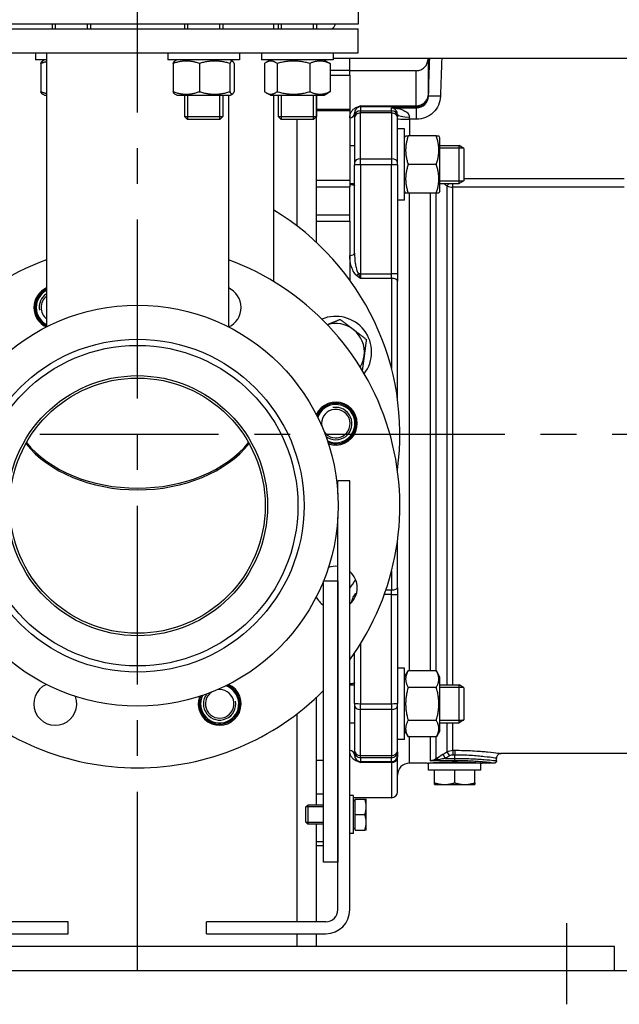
# Model space of a CAD drawing. Header units: millimetres. Extents: x 0 to 8400, y 0 to 5940.
# Tile 28 of 50: x 1441 to 1692, y 3466 to 3880. Entities that reach past the tile are written whole.
import ezdxf

# ---------------------------------------------------------------- set-up
doc = ezdxf.new("R2010")
doc.units = ezdxf.units.MM
doc.header["$LTSCALE"] = 20
doc.linetypes.add('MITTE', pattern=[2, 1.25, -0.25, 0.25, -0.25])
for name, color, linetype in [('02-LINIE-035', 2, 'CONTINUOUS'), ('03-LINIE-050', 3, 'CONTINUOUS'), ('05-ACHSE', 1, 'MITTE')]:
    doc.layers.add(name, color=color, linetype=linetype)

msp = doc.modelspace()

# ---------------------------------------------------------------- linework, layer by layer
at = {"layer": '02-LINIE-035'}
for p, q in [((1582.49, 3887.67), (1582.49, 3877.67)), ((1582.49, 3877.67), (1397.49, 3877.67)), ((1397.49, 3875.67), (1582.49, 3875.67)), ((1454.24, 3877.67), (1454.24, 3875.67)), ((1455.45, 3877.67), (1455.45, 3875.67)), ((1469.04, 3875.67), (1469.04, 3877.67)), ((1470.24, 3877.67), (1470.24, 3875.67)), ((1509.73, 3877.67), (1509.73, 3875.67)), ((1510.94, 3877.67), (1510.94, 3875.67)), ((1524.52, 3875.67), (1524.52, 3877.67)), ((1525.73, 3877.67), (1525.73, 3875.67)), ((1547.14, 3875.67), (1547.14, 3877.67)), ((1548.97, 3877.67), (1548.97, 3875.67)), ((1550.17, 3877.67), (1550.17, 3875.67)), ((1563.76, 3875.67), (1563.76, 3877.67)), ((1564.97, 3877.67), (1564.97, 3875.67)), ((1582.49, 3865.67), (1582.49, 3875.67)), ((1397.49, 3865.67), (1582.49, 3865.67)), ((1447.24, 3865.67), (1447.24, 3862.67)), ((1451.89, 3862.67), (1447.24, 3862.67)), ((1450.99, 3862.67), (1450.14, 3862.18)), ((1451.89, 3865.67), (1451.89, 3750.7)), ((1502.73, 3865.67), (1502.73, 3862.67)), ((1532.73, 3862.67), (1502.73, 3862.67)), ((1506.48, 3862.67), (1505.63, 3862.18)), ((1528.98, 3862.67), (1529.83, 3862.18)), ((1532.73, 3865.67), (1532.73, 3862.67)), ((1541.97, 3865.67), (1541.97, 3862.67)), ((1571.97, 3862.67), (1541.97, 3862.67)), ((1545.72, 3862.67), (1543.98, 3861.66)), ((1568.22, 3862.67), (1569.96, 3861.66)), ((1571.97, 3865.67), (1571.97, 3862.67)), ((1571.97, 3863.47), (1843.99, 3863.47)), ((1578.99, 3858.21), (1578.99, 3863.47)), ((1611.8, 3862.99), (1611.81, 3863.47)), ((1449.44, 3861.16), (1449.44, 3849.37)), ((1504.93, 3861.16), (1504.93, 3849.37)), ((1515.92, 3861.16), (1515.92, 3849.37)), ((1528.72, 3861.16), (1528.72, 3849.37)), ((1530.53, 3861.16), (1530.53, 3849.37)), ((1543.23, 3861.16), (1543.23, 3849.37)), ((1548.53, 3861.16), (1548.53, 3849.37)), ((1562.27, 3861.16), (1562.27, 3849.37)), ((1570.7, 3861.16), (1570.7, 3849.37)), ((1578.99, 3858.21), (1570.7, 3858.21)), ((1570.7, 3856.24), (1578.99, 3856.24)), ((1578.99, 3856.24), (1578.99, 3858.21)), ((1606.8, 3858.17), (1578.99, 3858.17)), ((1578.99, 3856.24), (1578.99, 3841.85)), ((1578.99, 3856.24), (1578.99, 3841.85)), ((1450.99, 3847.87), (1450.14, 3848.36)), ((1450.99, 3847.87), (1451.89, 3847.87)), ((1506.48, 3847.87), (1505.63, 3848.36)), ((1506.48, 3847.87), (1528.98, 3847.87)), ((1509.73, 3847.87), (1509.73, 3838.9)), ((1510.94, 3847.87), (1510.94, 3837.69)), ((1524.52, 3837.69), (1524.52, 3847.87)), ((1525.73, 3847.87), (1525.73, 3838.9)), ((1528.09, 3847.87), (1528.09, 3750.7)), ((1528.98, 3847.87), (1529.83, 3848.36)), ((1545.72, 3847.87), (1543.98, 3848.87)), ((1545.72, 3847.87), (1568.22, 3847.87)), ((1547.14, 3769.66), (1547.14, 3847.87)), ((1548.97, 3847.87), (1548.97, 3838.9)), ((1550.17, 3847.87), (1550.17, 3837.69)), ((1563.76, 3837.69), (1563.76, 3847.87)), ((1564.97, 3847.87), (1564.97, 3838.9)), ((1564.99, 3786.14), (1564.99, 3847.87)), ((1568.22, 3847.87), (1569.96, 3848.87)), ((1578.99, 3841.85), (1564.99, 3841.85)), ((1578.99, 3841.85), (1578.99, 3841.43)), ((1583.49, 3843.46), (1606.83, 3843.46)), ((1583.49, 3843.46), (1583.49, 3842.98)), ((1606.83, 3842.98), (1583.49, 3842.98)), ((1583.49, 3842.98), (1583.49, 3841.39)), ((1596.49, 3841.39), (1596.49, 3842.63)), ((1596.49, 3842.63), (1607.01, 3842.63)), ((1606.83, 3842.98), (1606.83, 3843.46)), ((1607.01, 3837.81), (1607.01, 3842.63)), ((1509.73, 3838.9), (1525.73, 3838.9)), ((1510.96, 3837.67), (1509.73, 3838.9)), ((1524.5, 3837.67), (1510.96, 3837.67)), ((1524.5, 3837.67), (1525.73, 3838.9)), ((1548.97, 3838.9), (1564.97, 3838.9)), ((1550.19, 3837.67), (1548.97, 3838.9)), ((1563.74, 3837.67), (1550.19, 3837.67)), ((1556.99, 3792.91), (1556.99, 3837.67)), ((1563.74, 3837.67), (1564.97, 3838.9)), ((1564.99, 3841.43), (1578.99, 3841.43)), ((1578.99, 3841.43), (1578.99, 3812.09)), ((1580.99, 3838.89), (1580.99, 3840.18)), ((1580.99, 3838.89), (1580.99, 3838.53)), ((1580.99, 3838.53), (1580.99, 3819.57)), ((1583.49, 3841.39), (1596.49, 3841.39)), ((1583.49, 3840.43), (1583.49, 3841.39)), ((1596.49, 3840.43), (1583.49, 3840.43)), ((1583.49, 3821.2), (1583.49, 3840.43)), ((1596.49, 3841.39), (1596.49, 3840.43)), ((1596.49, 3840.43), (1596.49, 3821.2)), ((1598.99, 3839.79), (1598.99, 3838.89)), ((1598.99, 3838.53), (1598.99, 3838.89)), ((1598.99, 3819.57), (1598.99, 3838.53)), ((1603.99, 3837.81), (1603.99, 3838.71)), ((1607.01, 3837.81), (1603.99, 3837.81)), ((1603.99, 3837.81), (1603.99, 3830.81)), ((1601.99, 3833.81), (1598.99, 3833.81)), ((1601.99, 3803.81), (1601.99, 3833.81)), ((1601.99, 3830.06), (1602.42, 3830.81)), ((1602.42, 3830.81), (1603.49, 3830.81)), ((1615.28, 3830.81), (1603.49, 3830.81)), ((1615.28, 3830.81), (1616.35, 3830.81)), ((1616.79, 3830.06), (1616.35, 3830.81)), ((1616.79, 3807.56), (1616.79, 3830.06)), ((1578.99, 3826.81), (1580.99, 3826.81)), ((1616.79, 3826.81), (1624.79, 3826.81)), ((1626.75, 3825.6), (1616.79, 3825.6)), ((1624.79, 3810.81), (1624.79, 3826.81)), ((1626.79, 3825.58), (1624.79, 3826.81)), ((1626.79, 3825.58), (1626.79, 3812.03)), ((1583.49, 3821.2), (1596.49, 3821.2)), ((1583.49, 3818.73), (1583.49, 3821.2)), ((1596.49, 3821.2), (1596.49, 3818.73)), ((1580.99, 3819.57), (1580.99, 3818.65)), ((1580.99, 3781.68), (1580.99, 3818.65)), ((1596.49, 3818.73), (1583.49, 3818.73)), ((1583.49, 3818.73), (1583.49, 3772.97)), ((1596.49, 3772.97), (1596.49, 3818.73)), ((1598.99, 3818.65), (1598.99, 3819.57)), ((1598.99, 3818.65), (1598.99, 3772.89)), ((1615.28, 3818.81), (1603.49, 3818.81)), ((1626.79, 3812.99), (1693.99, 3812.99)), ((1578.99, 3812.09), (1564.99, 3812.09)), ((1564.99, 3809.45), (1578.99, 3809.45)), ((1578.99, 3812.09), (1578.99, 3809.45)), ((1578.99, 3810.81), (1580.99, 3810.81)), ((1578.99, 3797.62), (1578.99, 3809.45)), ((1616.79, 3812.01), (1626.75, 3812.01)), ((1616.79, 3810.81), (1624.79, 3810.81)), ((1619.75, 3809.81), (1619.75, 3600.53)), ((1622.25, 3809.3), (1622.25, 3810.81)), ((1693.99, 3809.3), (1622.25, 3809.3)), ((1622.25, 3600.53), (1622.25, 3809.3)), ((1626.79, 3812.03), (1624.79, 3810.81)), ((1601.99, 3807.56), (1602.42, 3806.81)), ((1603.49, 3806.81), (1602.42, 3806.81)), ((1615.28, 3806.81), (1603.49, 3806.81)), ((1603.99, 3606.39), (1603.99, 3806.81)), ((1612.65, 3806.81), (1612.65, 3606.39)), ((1615.15, 3606.39), (1615.15, 3806.81)), ((1616.35, 3806.81), (1615.28, 3806.81)), ((1616.79, 3807.56), (1616.35, 3806.81)), ((1601.99, 3803.81), (1598.99, 3803.81)), ((1578.99, 3797.62), (1564.99, 3797.62)), ((1578.99, 3795.04), (1578.99, 3797.62)), ((1564.99, 3795.04), (1578.99, 3795.04)), ((1578.99, 3795.04), (1578.99, 3770.31)), ((1578.99, 3795.04), (1578.99, 3780.69)), ((1578.99, 3780.69), (1578.99, 3770.31)), ((1583.49, 3772.97), (1596.49, 3772.97)), ((1583.49, 3772.97), (1583.49, 3771)), ((1596.49, 3771), (1596.49, 3772.97)), ((1598.99, 3772.89), (1598.99, 3769.93)), ((1596.49, 3771), (1583.49, 3771)), ((1596.49, 3771), (1596.49, 3733.2)), ((1598.99, 3720.47), (1598.99, 3769.93)), ((1598.99, 3690.47), (1598.99, 3690.87)), ((1573.99, 3680.69), (1573.99, 3686.11)), ((1578.99, 3686.11), (1573.99, 3686.11)), ((1578.99, 3506.11), (1578.99, 3686.11)), ((1573.99, 3506.11), (1573.99, 3670.65)), ((1598.99, 3641.4), (1598.99, 3660.87)), ((1596.49, 3648.14), (1596.49, 3640.33)), ((1567.99, 3526.09), (1567.99, 3644.09)), ((1567.99, 3644.09), (1573.99, 3644.09)), ((1573.99, 3644.09), (1573.99, 3526.09)), ((1594.15, 3640.33), (1596.49, 3640.33)), ((1596.49, 3638.36), (1596.49, 3640.33)), ((1598.99, 3641.4), (1598.99, 3638.45)), ((1596.49, 3638.36), (1593.47, 3638.36)), ((1596.49, 3592.6), (1596.49, 3638.36)), ((1598.99, 3638.45), (1598.99, 3592.69)), ((1583.49, 3617.72), (1583.49, 3592.6)), ((1580.99, 3592.69), (1580.99, 3613.87)), ((1601.99, 3607.53), (1598.99, 3607.53)), ((1601.99, 3577.53), (1601.99, 3607.53)), ((1601.99, 3603.78), (1603.49, 3606.39)), ((1615.28, 3606.39), (1603.49, 3606.39)), ((1616.79, 3603.78), (1615.28, 3606.39)), ((1616.79, 3581.28), (1616.79, 3603.78)), ((1578.99, 3600.53), (1580.99, 3600.53)), ((1615.28, 3599.46), (1603.49, 3599.46)), ((1616.79, 3600.53), (1624.79, 3600.53)), ((1626.75, 3599.33), (1616.79, 3599.33)), ((1624.79, 3584.53), (1624.79, 3600.53)), ((1626.79, 3599.3), (1624.79, 3600.53)), ((1626.79, 3599.3), (1626.79, 3585.76)), ((1564.99, 3550.09), (1564.99, 3595.2)), ((1580.99, 3592.69), (1580.99, 3591.77)), ((1580.99, 3591.77), (1580.99, 3572.81)), ((1583.49, 3592.6), (1596.49, 3592.6)), ((1583.49, 3590.14), (1583.49, 3592.6)), ((1596.49, 3590.14), (1583.49, 3590.14)), ((1583.49, 3570.91), (1583.49, 3590.14)), ((1596.49, 3592.6), (1596.49, 3590.14)), ((1596.49, 3590.14), (1596.49, 3570.91)), ((1598.99, 3591.77), (1598.99, 3592.69)), ((1598.99, 3572.81), (1598.99, 3591.77)), ((1556.99, 3501.11), (1556.99, 3588.43)), ((1616.79, 3585.74), (1626.75, 3585.74)), ((1626.79, 3585.76), (1624.79, 3584.53)), ((1578.99, 3584.53), (1580.99, 3584.53)), ((1615.28, 3585.6), (1603.49, 3585.6)), ((1616.79, 3584.53), (1624.79, 3584.53)), ((1619.75, 3584.53), (1619.75, 3572.38)), ((1622.25, 3573.05), (1622.25, 3584.53)), ((1601.99, 3577.53), (1598.99, 3577.53)), ((1601.99, 3581.28), (1603.49, 3578.67)), ((1615.28, 3578.67), (1603.49, 3578.67)), ((1603.99, 3567.67), (1603.99, 3578.67)), ((1612.65, 3578.67), (1612.65, 3568.67)), ((1615.15, 3569.62), (1615.15, 3578.67)), ((1616.79, 3581.28), (1615.28, 3578.67)), ((1580.99, 3572.81), (1580.99, 3572.45)), ((1580.99, 3571.16), (1580.99, 3572.45)), ((1583.49, 3570.91), (1596.49, 3570.91)), ((1583.49, 3569.95), (1583.49, 3570.91)), ((1596.49, 3569.95), (1583.49, 3569.95)), ((1583.49, 3569.95), (1583.49, 3568.35)), ((1596.49, 3570.91), (1596.49, 3569.95)), ((1596.49, 3568.35), (1596.49, 3569.95)), ((1598.99, 3572.45), (1598.99, 3572.81)), ((1598.99, 3572.45), (1598.99, 3570.85)), ((1598.99, 3570.85), (1598.99, 3570.13)), ((1598.99, 3555.67), (1598.99, 3570.13)), ((1616.83, 3570.67), (1616.83, 3570.67)), ((1618.04, 3571.38), (1619.04, 3569.67)), ((1619.04, 3569.67), (1622.99, 3569.67)), ((1619.75, 3572.38), (1620.75, 3570.67)), ((1622.25, 3573.05), (1622.99, 3573.05)), ((1622.25, 3573.05), (1622.25, 3571.07)), ((1622.99, 3571.07), (1622.25, 3571.07)), ((1622.99, 3573.05), (1622.99, 3571.07)), ((1622.99, 3569.67), (1622.99, 3571.07)), ((1622.99, 3568.67), (1622.99, 3569.67)), ((1631.32, 3570.75), (1631.32, 3570.75)), ((1640.49, 3568.67), (1640.49, 3569.67)), ((1695.5, 3571.67), (1642.49, 3571.67)), ((1567.99, 3568.82), (1564.99, 3568.82)), ((1583.49, 3568.35), (1596.49, 3568.35)), ((1583.49, 3568.35), (1583.49, 3567.87)), ((1596.49, 3567.87), (1583.49, 3567.87)), ((1596.49, 3567.87), (1596.49, 3568.35)), ((1596.49, 3567.87), (1596.49, 3553.17)), ((1611.49, 3567.67), (1603.99, 3567.67)), ((1633.99, 3567.67), (1611.99, 3567.67)), ((1611.99, 3564.67), (1611.99, 3567.67)), ((1622.99, 3568.67), (1612.65, 3568.67)), ((1614.79, 3567.9), (1614.65, 3567.67)), ((1630.88, 3568.44), (1630.88, 3568.44)), ((1631.18, 3567.9), (1631.32, 3567.67)), ((1633.99, 3564.67), (1633.99, 3567.67)), ((1639.49, 3567.67), (1634.49, 3567.67)), ((1633.99, 3564.67), (1611.99, 3564.67)), ((1614.49, 3559.43), (1614.49, 3564.67)), ((1622.99, 3559.43), (1622.99, 3564.67)), ((1631.49, 3559.43), (1631.49, 3564.67)), ((1614.49, 3558.67), (1614.49, 3559.43)), ((1614.49, 3558.67), (1618.74, 3558.67)), ((1618.74, 3558.67), (1627.24, 3558.67)), ((1627.24, 3558.67), (1631.49, 3558.67)), ((1631.49, 3559.43), (1631.49, 3558.67)), ((1564.99, 3554.84), (1567.99, 3554.84)), ((1580.59, 3554.09), (1578.99, 3554.09)), ((1580.59, 3538.09), (1580.59, 3554.09)), ((1596.49, 3553.17), (1580.59, 3553.17)), ((1560.59, 3549.32), (1561.35, 3550.09)), ((1560.59, 3542.86), (1560.59, 3549.32)), ((1567.99, 3549.35), (1560.61, 3549.35)), ((1561.35, 3550.09), (1561.35, 3542.09)), ((1567.99, 3550.09), (1561.35, 3550.09)), ((1581.19, 3551.9), (1580.59, 3551.9)), ((1581.19, 3552.59), (1585.3, 3552.59)), ((1581.19, 3546.09), (1581.19, 3552.59)), ((1585.89, 3549.34), (1585.89, 3552.59)), ((1585.89, 3542.84), (1585.89, 3549.34)), ((1581.19, 3546.09), (1585.3, 3546.09)), ((1581.19, 3539.59), (1581.19, 3546.09)), ((1560.59, 3542.86), (1561.35, 3542.09)), ((1560.61, 3542.83), (1567.99, 3542.83)), ((1567.99, 3542.09), (1561.35, 3542.09)), ((1564.99, 3501.11), (1564.99, 3542.09)), ((1581.19, 3540.27), (1580.59, 3540.27)), ((1585.89, 3539.59), (1585.89, 3542.84)), ((1580.59, 3538.09), (1578.99, 3538.09)), ((1581.19, 3539.59), (1585.3, 3539.59)), ((1567.99, 3534.64), (1564.99, 3534.64)), ((1564.99, 3533.17), (1567.99, 3533.17)), ((1573.99, 3526.09), (1567.99, 3526.09)), ((1460.99, 3501.11), (1410.99, 3501.11)), ((1460.99, 3496.11), (1460.99, 3501.11)), ((1568.99, 3501.11), (1518.99, 3501.11)), ((1518.99, 3496.11), (1518.99, 3501.11)), ((1410.99, 3496.11), (1460.99, 3496.11)), ((1518.99, 3496.11), (1568.99, 3496.11)), ((1556.99, 3490.67), (1556.99, 3496.11)), ((1564.99, 3490.67), (1564.99, 3496.11)), ((1689.99, 3490.67), (1289.99, 3490.67)), ((1689.99, 3480.67), (1689.99, 3490.67)), ((1289.99, 3480.67), (1689.99, 3480.67))]:
    msp.add_line(p, q, dxfattribs=at)
for radius in [84.15, 69.85, 67.25, 54.55, 53.55]:
    msp.add_circle((1489.99, 3675.67), radius, dxfattribs=at)
for centre, radius, start, end in [((1568.49, 3879.67), 5, 306.8699, 336.4218), ((1489.99, 3705.67), 110, 352.1625, 58.6982), ((1489.99, 3675.67), 110, 110.2651, 215.9928), ((1489.99, 3675.67), 110, 324.0072, 69.7349), ((1455.54, 3758.82), 9, 113.9851, 245.2558), ((1455.54, 3758.82), 8.5, 115.4936, 244.5064), ((1455.54, 3758.82), 8, 117.2138, 242.7862), ((1455.54, 3758.82), 8, 117.2136, 242.7864), ((1455.54, 3758.82), 6.79, 122.5781, 190), ((1455.54, 3758.82), 6, 127.5713, 232.4287), ((1524.43, 3758.82), 9, 294.7442, 66.0149), ((1573.13, 3740.11), 15, 322.6201, 112.9321), ((1573.13, 3740.11), 12, 52.5, 107.1469), ((1573.13, 3740.11), 12, 352.5, 52.5), ((1573.13, 3740.11), 12, 328.4052, 352.5), ((1573.13, 3710.11), 9, 249.7442, 155.2558), ((1573.13, 3710.11), 8.5, 247.0131, 157.9869), ((1573.13, 3710.11), 8, 243.7423, 161.2577), ((1573.13, 3710.11), 8, 243.7425, 161.2575), ((1573.13, 3710.11), 6, 214.9071, 190.0929), ((1573.13, 3710.11), 6.79, 231.9534, 100), ((1573.13, 3641.23), 9, 84.5753, 110.2558), ((1573.13, 3641.23), 9, 310.5487, 49.4513), ((1489.99, 3705.67), 110, 324.0072, 326.2789), ((1573.13, 3641.23), 9, 204.7442, 235.1012), ((1489.99, 3675.67), 110, 224.839, 315.161), ((1455.54, 3592.52), 9, 114.7442, 20.2558), ((1524.43, 3592.52), 9, 159.7442, 65.2558), ((1524.43, 3592.52), 8.5, 157.0131, 67.9869), ((1524.43, 3592.52), 8, 153.7425, 71.2575), ((1524.43, 3592.52), 8, 153.7423, 71.2577), ((1524.43, 3592.52), 6, 124.9071, 100.0929), ((1524.43, 3592.52), 6.79, 141.9534, 10), ((1603.99, 3562.67), 5, 90, 180), ((1596.49, 3555.67), 2.5, 270, 0), ((1568.99, 3506.11), 10, 270, 0), ((1568.99, 3506.11), 5, 270, 0)]:
    msp.add_arc(centre, radius, start, end, dxfattribs=at)
for centre, major_axis, ratio, start_param, end_param in [((1606.83, 3847.98), (5, 0.01), 0.903572, 4.710499, 6.242237), ((1606.83, 3847.98), (-4.53, -2.12), 0.999258, 1.133603, 2.668901), ((1616.99, 3847.29), (-5, 0.17), 0.034879, 4.713582, 6.262301), ((1581.94, 3844.71), (0.73, -1.86), 0.603842, 5.704409, 6.242057), ((1583.49, 3840.49), (2.5, 0), 0.999391, 1.570796, 1.921566), ((1608.97, 3843.93), (-1.51, 3.08), 0.682096, 1.543905, 1.660051), ((1578.99, 3840.18), (2, 0), 0.870616, 4.712389, 6.283185), ((1583.49, 3838.89), (-2.5, 0), 0.999391, 4.712389, 6.283185), ((1583.49, 3838.53), (-2.5, 0), 0.759194, 4.712389, 6.283185), ((1596.49, 3838.89), (2.5, 0), 0.999391, 0, 1.570796), ((1596.49, 3838.53), (2.5, 0), 0.759194, 0, 1.570796), ((1603.99, 3839.79), (-5, 0), 0.216056, 0, 1.570796), ((1603.99, 3837.98), (-5, 0), 0.034899, 0, 1.570796), ((1583.49, 3819.57), (-2.5, 0), 0.650865, 4.712389, 6.283185), ((1596.49, 3819.57), (2.5, 0), 0.650865, 0, 1.570796), ((1583.49, 3818.65), (-2.5, 0), 0.034899, 4.712389, 6.283185), ((1596.49, 3818.65), (2.5, 0), 0.034899, 0, 1.570796), ((1622.25, 3813.16), (3.05, 3.96), 0.021275, 3.722971, 4.092045), ((1622.25, 3813.16), (-5, 0), 0.773341, 1.047198, 1.570796), ((1578.99, 3781.68), (2, 0), 0.491963, 4.712389, 6.283185), ((1581.94, 3773.03), (-1.26, -1.55), 0.292558, 1.225914, 1.763561), ((1583.49, 3772.89), (2.5, 0), 0.034899, 1.570796, 1.921566), ((1596.49, 3772.89), (2.5, 0), 0.034899, 0, 1.570796), ((1596.49, 3769.93), (2.5, 0), 0.428436, 0, 1.570796), ((1489.99, 3720.9), (57.15, 0), 0.707107, 0.832134, 0.841069), ((1489.99, 3720.9), (-57.15, 0), 0.707107, 3.973726, 3.982661), ((1489.99, 3720.19), (-53.55, 0), 0.707107, 0.508656, 2.632936), ((1489.99, 3720.19), (-53.55, 0), 0.707107, 0.508656, 2.632936), ((1489.99, 3720.9), (53.55, 0), 0.707107, 3.659127, 5.76565), ((1489.99, 3720.9), (53.55, 0), 0.707107, 3.659127, 5.76565), ((1596.49, 3641.4), (2.5, 0), 0.428436, 4.712389, 6.283185), ((1596.49, 3638.45), (2.5, 0), 0.034899, 4.712389, 6.283185), ((1583.49, 3592.69), (-2.5, 0), 0.034899, 0, 1.570796), ((1583.49, 3591.77), (-2.5, 0), 0.650865, 0, 1.570796), ((1596.49, 3592.69), (2.5, 0), 0.034899, 4.712389, 6.283185), ((1596.49, 3591.77), (2.5, 0), 0.650865, 4.712389, 6.283185), ((1578.99, 3571.16), (2, 0), 0.870616, 0, 1.570796), ((1583.49, 3572.81), (-2.5, 0), 0.759194, 0, 1.570796), ((1583.49, 3572.45), (-2.5, 0), 0.999391, 0, 1.570796), ((1596.49, 3572.81), (2.5, 0), 0.759194, 4.712389, 6.283185), ((1596.49, 3572.45), (2.5, 0), 0.999391, 4.712389, 6.283185), ((1596.49, 3570.85), (2.5, 0), 0.999391, 4.712389, 6.283185), ((1596.49, 3570.13), (2.5, 0), 0.903572, 4.712389, 6.283185), ((1616.15, 3567.9), (-1.09, 1.68), 0.36791, 5.229082, 6.156093), ((1622.26, 3568.02), (0.1, -3.05), 0.985517, 3.107784, 3.629173), ((1581.94, 3566.63), (0.73, 1.86), 0.603842, 0.041128, 0.578776), ((1583.49, 3570.85), (2.5, 0), 0.999391, 4.361619, 4.712389)]:
    msp.add_ellipse(centre, major_axis=major_axis, ratio=ratio, start_param=start_param, end_param=end_param, dxfattribs=at)
for points, knots in [([(1606.8, 3858.17), (1607.34, 3858.17), (1607.89, 3858.26), (1608.91, 3858.6), (1609.4, 3858.87), (1610.26, 3859.52), (1610.65, 3859.93), (1611.25, 3860.83), (1611.48, 3861.33), (1611.72, 3862.23), (1611.78, 3862.61), (1611.8, 3862.99)], [0, 0, 0, 0, 0.1619919, 0.1619919, 0.3245381, 0.3245381, 0.4870642, 0.4870642, 0.6495911, 0.6495911, 0.7647988, 0.7647988, 0.7647988, 0.7647988]), ([(1611.8, 3862.99), (1611.8, 3862.99), (1611.8, 3862.99), (1611.8, 3862.99), (1611.8, 3862.99), (1611.8, 3862.67), (1611.8, 3862.02), (1611.8, 3861.37), (1611.8, 3860.4), (1611.8, 3859.13), (1611.81, 3856.59), (1611.81, 3852.83), (1611.82, 3847.81)], [0.4995978, 0.4995978, 0.4995978, 0.4995978, 0.4999988, 0.4999988, 0.4999988, 0.6250046, 0.6250046, 0.6250046, 0.75, 0.75, 0.75, 1, 1, 1, 1]), ([(1606.83, 3843.46), (1606.82, 3848.32), (1606.81, 3851.96), (1606.81, 3854.43), (1606.8, 3855.66), (1606.8, 3856.6), (1606.8, 3857.23), (1606.8, 3857.86), (1606.8, 3858.17), (1606.8, 3858.17), (1606.8, 3858.17), (1606.8, 3858.17), (1606.8, 3858.17)], [0, 0, 0, 0, 0.25, 0.25, 0.25, 0.375, 0.375, 0.375, 0.5, 0.5, 0.5, 0.500401, 0.500401, 0.500401, 0.500401]), ([(1616.99, 3847.47), (1616.91, 3844.89), (1615.79, 3842.4), (1613.96, 3840.62), (1612.13, 3838.85), (1609.59, 3837.81), (1607.01, 3837.81)], [0, 0, 0, 0, 0.5, 0.5, 0.5, 1, 1, 1, 1]), ([(1607.01, 3842.63), (1608.31, 3842.63), (1609.57, 3843.15), (1611.41, 3844.94), (1611.96, 3846.18), (1612, 3847.47)], [0, 0, 0, 0, 0.5, 0.5, 1, 1, 1, 1]), ([(1578.99, 3838.44), (1578.99, 3839.29), (1579.19, 3840.09), (1579.61, 3840.86), (1579.83, 3841.24), (1580.1, 3841.62), (1580.47, 3841.97), (1580.84, 3842.32), (1581.29, 3842.66), (1581.94, 3842.91)], [0, 0, 0, 0, 0.5, 0.5, 0.5, 0.75, 0.75, 0.75, 1, 1, 1, 1]), ([(1582.63, 3842.83), (1582.22, 3842.66), (1582, 3842.47), (1581.81, 3842.27), (1581.8, 3842.26), (1581.78, 3842.24), (1581.77, 3842.23), (1581.58, 3842.03), (1581.44, 3841.82), (1581.33, 3841.61), (1581.33, 3841.6), (1581.32, 3841.59), (1581.32, 3841.58), (1581.09, 3841.13), (1580.99, 3840.66), (1580.99, 3840.18)], [0, 0, 0, 0, 0.234382, 0.234382, 0.234382, 0.25, 0.25, 0.25, 0.486601, 0.486601, 0.486601, 0.5, 0.5, 0.5, 1, 1, 1, 1]), ([(1581.94, 3842.91), (1582.43, 3843.1), (1582.95, 3843.28), (1583.47, 3843.46), (1583.48, 3843.46), (1583.48, 3843.46), (1583.49, 3843.46)], [0, 0, 0, 0, 0.99332, 0.99332, 0.99332, 1, 1, 1, 1]), ([(1583.49, 3843.46), (1583.48, 3843.46), (1583.48, 3843.46), (1583.48, 3843.46), (1583.2, 3843.17), (1582.91, 3842.96), (1582.63, 3842.83)], [0, 0, 0, 0, 0.00645, 0.00645, 0.00645, 1, 1, 1, 1]), ([(1596.49, 3842.63), (1597.33, 3842.61), (1598.17, 3842.53), (1598.99, 3842.36), (1599.62, 3842.24), (1600.26, 3842.07), (1600.87, 3841.83), (1601.02, 3841.78), (1601.17, 3841.72), (1601.32, 3841.65), (1601.85, 3841.41), (1602.38, 3841.12), (1602.85, 3840.73), (1602.96, 3840.64), (1603.07, 3840.54), (1603.18, 3840.43), (1603.62, 3839.98), (1603.99, 3839.4), (1603.99, 3838.71)], [0, 0, 0, 0, 0.282947, 0.282947, 0.282947, 0.5, 0.5, 0.5, 0.553468, 0.553468, 0.553468, 0.75, 0.75, 0.75, 0.797842, 0.797842, 0.797842, 1, 1, 1, 1]), ([(1598.99, 3839.79), (1598.99, 3840.23), (1598.89, 3840.54), (1598.79, 3840.79), (1598.78, 3840.83), (1598.76, 3840.87), (1598.75, 3840.91), (1598.74, 3840.93), (1598.73, 3840.95), (1598.72, 3840.98), (1598.67, 3841.07), (1598.63, 3841.16), (1598.58, 3841.24), (1598.43, 3841.49), (1598.26, 3841.68), (1598.1, 3841.85), (1598.04, 3841.9), (1597.98, 3841.95), (1597.92, 3842), (1597.73, 3842.16), (1597.52, 3842.29), (1597.32, 3842.39), (1597.04, 3842.52), (1596.76, 3842.6), (1596.49, 3842.63)], [0, 0, 0, 0, 0.151458, 0.151458, 0.151458, 0.174623, 0.174623, 0.174623, 0.189563, 0.189563, 0.189563, 0.25, 0.25, 0.25, 0.437254, 0.437254, 0.437254, 0.5, 0.5, 0.5, 0.712215, 0.712215, 0.712215, 1, 1, 1, 1]), ([(1580.99, 3810.09), (1580.99, 3810.06), (1580.94, 3810.05), (1580.73, 3810.07), (1580.51, 3810.12), (1580.08, 3810.22), (1579.88, 3810.26), (1579.52, 3810.31), (1579.36, 3810.33), (1579.12, 3810.34), (1579.05, 3810.35), (1578.99, 3810.35)], [0.3313934, 0.3313934, 0.3313934, 0.3313934, 0.4195606, 0.4195606, 0.5565138, 0.5565138, 0.649727, 0.649727, 0.7107946, 0.7107946, 0.7354672, 0.7354672, 0.7354672, 0.7354672]), ([(1581.94, 3772.16), (1581.29, 3772.69), (1580.85, 3773.36), (1580.48, 3774.05), (1580.11, 3774.75), (1579.84, 3775.47), (1579.62, 3776.21), (1579.19, 3777.68), (1578.99, 3779.19), (1578.99, 3780.69)], [0, 0, 0, 0, 0.25, 0.25, 0.25, 0.5, 0.5, 0.5, 1, 1, 1, 1]), ([(1580.99, 3781.68), (1580.99, 3780.2), (1581.09, 3778.71), (1581.32, 3777.24), (1581.32, 3777.19), (1581.33, 3777.15), (1581.34, 3777.1), (1581.45, 3776.41), (1581.59, 3775.73), (1581.77, 3775.05), (1581.79, 3775), (1581.8, 3774.95), (1581.81, 3774.9), (1582.01, 3774.23), (1582.22, 3773.56), (1582.63, 3772.97)], [0, 0, 0, 0, 0.5, 0.5, 0.5, 0.515316, 0.515316, 0.515316, 0.75, 0.75, 0.75, 0.766696, 0.766696, 0.766696, 1, 1, 1, 1]), ([(1583.49, 3771), (1583.48, 3771.01), (1583.48, 3771.01), (1583.47, 3771.01), (1582.95, 3771.39), (1582.43, 3771.76), (1581.94, 3772.16)], [0, 0, 0, 0, 0.00668, 0.00668, 0.00668, 1, 1, 1, 1]), ([(1582.63, 3772.97), (1582.91, 3772.3), (1583.2, 3771.64), (1583.48, 3771.02), (1583.48, 3771.01), (1583.48, 3771.01), (1583.49, 3771)], [0, 0, 0, 0, 0.99355, 0.99355, 0.99355, 1, 1, 1, 1]), ([(1579.57, 3634.93), (1579.58, 3634.99), (1579.6, 3635.04), (1579.61, 3635.1), (1579.83, 3635.83), (1580.1, 3636.57), (1580.47, 3637.27), (1580.83, 3637.95), (1581.26, 3638.62), (1581.89, 3639.13)], [0.4805733, 0.4805733, 0.4805733, 0.4805733, 0.5, 0.5, 0.5, 0.75, 0.75, 0.75, 0.9933988, 0.9933988, 0.9933988, 0.9933988]), ([(1578.99, 3600.99), (1579.06, 3600.99), (1579.13, 3600.99), (1579.35, 3601), (1579.49, 3601.02), (1579.81, 3601.07), (1579.98, 3601.1), (1580.35, 3601.18), (1580.55, 3601.23), (1580.87, 3601.29), (1580.98, 3601.29), (1580.98, 3601.25), (1580.99, 3601.25), (1580.99, 3601.25)], [0.7354672, 0.7354672, 0.7354672, 0.7354672, 0.7615757, 0.7615757, 0.8141673, 0.8141673, 0.8899261, 0.8899261, 1.0068289, 1.0068289, 1.136523, 1.136523, 1.142617, 1.142617, 1.142617, 1.142617]), ([(1581.94, 3568.43), (1581.29, 3568.68), (1580.85, 3569.01), (1580.48, 3569.36), (1580.11, 3569.71), (1579.84, 3570.08), (1579.62, 3570.46), (1579.19, 3571.23), (1578.99, 3572.05), (1578.99, 3572.9)], [0, 0, 0, 0, 0.25, 0.25, 0.25, 0.5, 0.5, 0.5, 1, 1, 1, 1]), ([(1580.99, 3571.16), (1580.99, 3570.67), (1581.09, 3570.21), (1581.32, 3569.76), (1581.32, 3569.74), (1581.33, 3569.73), (1581.34, 3569.72), (1581.45, 3569.51), (1581.59, 3569.3), (1581.77, 3569.1), (1581.79, 3569.09), (1581.8, 3569.08), (1581.81, 3569.06), (1582.01, 3568.87), (1582.22, 3568.67), (1582.63, 3568.5)], [0, 0, 0, 0, 0.5, 0.5, 0.5, 0.515316, 0.515316, 0.515316, 0.75, 0.75, 0.75, 0.766696, 0.766696, 0.766696, 1, 1, 1, 1]), ([(1619.04, 3569.67), (1618.79, 3569.62), (1618.53, 3569.57), (1618.28, 3569.52), (1617.57, 3569.38), (1616.85, 3569.23), (1616.15, 3569.08)], [0, 0, 0, 0, 0.25852, 0.25852, 0.25852, 1, 1, 1, 1]), ([(1622.99, 3573.05), (1625.57, 3573.05), (1628.09, 3572.98), (1630.46, 3572.85), (1631.64, 3572.78), (1632.78, 3572.71), (1633.84, 3572.62), (1634.45, 3572.57), (1635.04, 3572.52), (1635.6, 3572.47), (1635.99, 3572.44), (1636.37, 3572.4), (1636.73, 3572.36), (1636.75, 3572.36), (1636.77, 3572.36), (1636.78, 3572.36), (1638.58, 3572.18), (1640.01, 3572), (1640.99, 3571.87), (1640.99, 3571.87), (1641, 3571.87), (1641, 3571.87), (1641.49, 3571.81), (1641.86, 3571.76), (1642.11, 3571.72), (1642.36, 3571.69), (1642.49, 3571.67), (1642.49, 3571.67)], [0, 0, 0, 0, 0.1262103, 0.1262103, 0.1262103, 0.1888165, 0.1888165, 0.1888165, 0.2250688, 0.2250688, 0.2250688, 0.25, 0.25, 0.25, 0.2511694, 0.2511694, 0.2511694, 0.375, 0.375, 0.375, 0.3758247, 0.3758247, 0.3758247, 0.4379368, 0.4379368, 0.4379368, 0.4997629, 0.4997629, 0.4997629, 0.4997629]), ([(1640.49, 3569.67), (1640.49, 3569.67), (1640.37, 3569.69), (1640.15, 3569.72), (1639.93, 3569.76), (1639.6, 3569.81), (1639.16, 3569.87), (1638.28, 3570), (1637, 3570.18), (1635.37, 3570.37), (1634.55, 3570.46), (1633.67, 3570.55), (1632.72, 3570.64), (1631.78, 3570.72), (1630.75, 3570.8), (1629.7, 3570.87), (1627.57, 3571), (1625.3, 3571.07), (1622.99, 3571.07)], [0.500239, 0.500239, 0.500239, 0.500239, 0.5624851, 0.5624851, 0.5624851, 0.6249773, 0.6249773, 0.6249773, 0.75, 0.75, 0.75, 0.8124297, 0.8124297, 0.8124297, 0.8747915, 0.8747915, 0.8747915, 1, 1, 1, 1]), ([(1622.99, 3569.67), (1625.3, 3569.67), (1627.57, 3569.61), (1629.69, 3569.52), (1630.75, 3569.47), (1631.75, 3569.42), (1632.7, 3569.36), (1633.65, 3569.3), (1634.55, 3569.23), (1635.36, 3569.17), (1636.97, 3569.04), (1638.28, 3568.91), (1639.15, 3568.81), (1640.02, 3568.72), (1640.48, 3568.67), (1640.49, 3568.67), (1640.49, 3568.67), (1640.49, 3568.67), (1640.49, 3568.67)], [0, 0, 0, 0, 0.125, 0.125, 0.125, 0.1875052, 0.1875052, 0.1875052, 0.2499997, 0.2499997, 0.2499997, 0.3749938, 0.3749938, 0.3749938, 0.4999996, 0.4999996, 0.4999996, 0.5002256, 0.5002256, 0.5002256, 0.5002256]), ([(1642.49, 3571.67), (1642.27, 3571.67), (1642.05, 3571.63), (1641.64, 3571.49), (1641.44, 3571.39), (1641.1, 3571.13), (1640.95, 3570.97), (1640.71, 3570.61), (1640.61, 3570.4), (1640.51, 3570.02), (1640.49, 3569.85), (1640.49, 3569.67)], [0, 0, 0, 0, 0.0647539, 0.0647539, 0.1297738, 0.1297738, 0.1947842, 0.1947842, 0.2597949, 0.2597949, 0.3128471, 0.3128471, 0.3128471, 0.3128471]), ([(1583.49, 3567.87), (1583.48, 3567.87), (1583.48, 3567.88), (1583.47, 3567.88), (1582.95, 3568.05), (1582.43, 3568.23), (1581.94, 3568.43)], [0, 0, 0, 0, 0.00668, 0.00668, 0.00668, 1, 1, 1, 1]), ([(1582.63, 3568.5), (1582.91, 3568.38), (1583.2, 3568.17), (1583.48, 3567.88), (1583.48, 3567.88), (1583.48, 3567.88), (1583.49, 3567.87)], [0, 0, 0, 0, 0.99355, 0.99355, 0.99355, 1, 1, 1, 1]), ([(1611.49, 3567.67), (1611.49, 3567.67), (1611.77, 3567.69), (1612.95, 3567.78), (1613.83, 3567.85), (1615.87, 3567.97), (1617.17, 3568.03), (1620, 3568.12), (1621.54, 3568.15), (1622.99, 3568.15)], [1.733622, 1.733622, 1.733622, 1.733622, 2.167027, 2.167027, 2.600432, 2.600432, 3.033837, 3.033837, 3.467243, 3.467243, 3.467243, 3.467243]), ([(1616.15, 3569.08), (1615.43, 3568.92), (1614.7, 3568.82), (1613.98, 3568.75), (1613.54, 3568.71), (1613.1, 3568.69), (1612.66, 3568.67), (1612.66, 3568.67), (1612.65, 3568.67), (1612.65, 3568.67)], [0, 0, 0, 0, 0.619491, 0.619491, 0.619491, 0.995284, 0.995284, 0.995284, 1, 1, 1, 1]), ([(1639.49, 3567.67), (1639.49, 3567.67), (1639.49, 3567.67), (1639.49, 3567.67), (1639.48, 3567.67), (1639.05, 3567.72), (1638.23, 3567.82), (1637.72, 3567.87), (1637.07, 3567.94), (1636.29, 3568.02), (1635.8, 3568.07), (1635.26, 3568.12), (1634.67, 3568.17), (1634.67, 3568.17), (1634.66, 3568.17), (1634.65, 3568.17), (1633.89, 3568.24), (1633.05, 3568.3), (1632.15, 3568.36), (1631.26, 3568.42), (1630.32, 3568.48), (1629.33, 3568.52), (1629.32, 3568.52), (1629.31, 3568.52), (1629.31, 3568.53), (1627.31, 3568.62), (1625.17, 3568.67), (1622.99, 3568.67)], [0.4997756, 0.4997756, 0.4997756, 0.4997756, 0.5, 0.5, 0.5, 0.6252677, 0.6252677, 0.6252677, 0.7016846, 0.7016846, 0.7016846, 0.75, 0.75, 0.75, 0.750572, 0.750572, 0.750572, 0.8130319, 0.8130319, 0.8130319, 0.875, 0.875, 0.875, 0.8754063, 0.8754063, 0.8754063, 1, 1, 1, 1]), ([(1622.99, 3568.15), (1624.43, 3568.15), (1625.97, 3568.12), (1628.8, 3568.03), (1630.1, 3567.97), (1632.14, 3567.85), (1633.02, 3567.78), (1634.2, 3567.69), (1634.49, 3567.67), (1634.49, 3567.67)], [-3.467243, -3.467243, -3.467243, -3.467243, -3.033837, -3.033837, -2.600432, -2.600432, -2.167027, -2.167027, -1.733622, -1.733622, -1.733622, -1.733622]), ([(1640.49, 3568.67), (1640.49, 3568.56), (1640.47, 3568.45), (1640.4, 3568.25), (1640.35, 3568.15), (1640.21, 3567.98), (1640.13, 3567.9), (1639.95, 3567.78), (1639.85, 3567.73), (1639.66, 3567.68), (1639.57, 3567.67), (1639.49, 3567.67)], [0, 0, 0, 0, 0.0323437, 0.0323437, 0.0648549, 0.0648549, 0.0973601, 0.0973601, 0.1298655, 0.1298655, 0.1564237, 0.1564237, 0.1564237, 0.1564237])]:
    msp.add_open_spline(points, degree=3, knots=knots, dxfattribs=at)
for points in [[(1612, 3847.47), (1612.18, 3852.8), (1612.36, 3858.14), (1612.54, 3863.47)], [(1617.54, 3863.47), (1617.36, 3858.14), (1617.18, 3852.8), (1616.99, 3847.47)], [(1611.82, 3847.81), (1611.88, 3847.69), (1611.93, 3847.58), (1612, 3847.47)], [(1619.75, 3809.81), (1619.32, 3810.14), (1618.88, 3810.48), (1618.44, 3810.81)], [(1612.65, 3568.67), (1613.48, 3568.76), (1614.32, 3569.06), (1615.15, 3569.62)], [(1615.15, 3569.62), (1616.05, 3570.2), (1617.04, 3570.8), (1618.04, 3571.38)], [(1618.04, 3571.38), (1618.61, 3571.71), (1619.18, 3572.05), (1619.75, 3572.38)], [(1620.75, 3570.67), (1620.18, 3570.33), (1619.61, 3570), (1619.04, 3569.67)], [(1619.75, 3572.38), (1620.51, 3572.82), (1621.37, 3573.05), (1622.25, 3573.05)], [(1640.49, 3569.67), (1640.49, 3569.67), (1640.49, 3569.67), (1640.49, 3569.67)], [(1642.49, 3571.67), (1642.49, 3571.67), (1642.49, 3571.67), (1642.49, 3571.67)], [(1639.49, 3567.67), (1639.49, 3567.67), (1639.49, 3567.67), (1639.49, 3567.67)], [(1640.49, 3568.67), (1640.49, 3568.67), (1640.49, 3568.67), (1640.49, 3568.67)]]:
    msp.add_open_spline(points, degree=3, dxfattribs=at)
for points, weights in [([(1449.44, 3861.16), (1449.81, 3861.99), (1450.14, 3862.18)], [1, 1.05842950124, 1.07272203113]), ([(1451.89, 3861.89), (1450.72, 3861.63), (1449.44, 3861.16)], [1.05103483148, 1.03223368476, 1]), ([(1515.92, 3861.16), (1510.42, 3863.16), (1504.93, 3861.16)], [1, 1.15470053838, 1]), ([(1504.93, 3861.16), (1505.3, 3861.99), (1505.63, 3862.18)], [1, 1.05842950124, 1.07272203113]), ([(1528.72, 3861.16), (1522.32, 3863.16), (1515.92, 3861.16)], [1, 1.15470053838, 1]), ([(1530.53, 3861.16), (1529.63, 3863.16), (1528.72, 3861.16)], [1, 1.15470053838, 1]), ([(1548.53, 3861.16), (1545.88, 3863.16), (1543.23, 3861.16)], [1, 1.15470053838, 1]), ([(1562.27, 3861.16), (1555.4, 3863.16), (1548.53, 3861.16)], [1, 1.15470053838, 1]), ([(1570.7, 3861.16), (1566.49, 3863.16), (1562.27, 3861.16)], [1, 1.15470053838, 1]), ([(1569.96, 3861.66), (1570.32, 3861.46), (1570.7, 3861.16)], [1.03472368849, 1.01992921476, 1]), ([(1449.44, 3849.37), (1450.72, 3848.91), (1451.89, 3848.65)], [1, 1.03223368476, 1.05103483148]), ([(1450.14, 3848.36), (1449.81, 3848.55), (1449.44, 3849.37)], [1.07272203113, 1.05842950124, 1]), ([(1505.63, 3848.36), (1505.3, 3848.55), (1504.93, 3849.37)], [1.07272203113, 1.05842950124, 1]), ([(1504.93, 3849.37), (1510.42, 3847.37), (1515.92, 3849.37)], [1, 1.15470053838, 1]), ([(1515.92, 3849.37), (1522.32, 3847.37), (1528.72, 3849.37)], [1, 1.15470053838, 1]), ([(1528.72, 3849.37), (1529.63, 3847.37), (1530.53, 3849.37)], [1, 1.15470053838, 1]), ([(1543.23, 3849.37), (1545.88, 3847.37), (1548.53, 3849.37)], [1, 1.15470053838, 1]), ([(1548.53, 3849.37), (1555.4, 3847.37), (1562.27, 3849.37)], [1, 1.15470053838, 1]), ([(1562.27, 3849.37), (1566.49, 3847.37), (1570.7, 3849.37)], [1, 1.15470053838, 1]), ([(1570.7, 3849.37), (1570.32, 3849.08), (1569.96, 3848.87)], [1, 1.01992921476, 1.03472368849]), ([(1603.49, 3830.81), (1601.49, 3824.81), (1603.49, 3818.81)], [1, 1.15470053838, 1]), ([(1615.28, 3818.81), (1617.28, 3824.81), (1615.28, 3830.81)], [1, 1.15470053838, 1]), ([(1603.49, 3818.81), (1601.49, 3812.81), (1603.49, 3806.81)], [1, 1.15470053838, 1]), ([(1615.28, 3806.81), (1617.28, 3812.81), (1615.28, 3818.81)], [1, 1.15470053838, 1]), ([(1569.56, 3751.62), (1572.06, 3752.65), (1574.94, 3753.85)], [1.01047750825, 1.03167807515, 1]), ([(1574.94, 3753.85), (1577.89, 3751.59), (1580.44, 3749.63)], [1, 1.0379548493, 1]), ([(1580.44, 3749.63), (1582.99, 3747.67), (1585.94, 3745.41)], [1, 1.0379548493, 1]), ([(1585.94, 3745.41), (1585.45, 3741.73), (1585.03, 3738.54)], [1, 1.0379548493, 1]), ([(1585.03, 3738.54), (1584.65, 3735.66), (1584.22, 3732.41)], [1, 1.03426343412, 1.00666479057]), ([(1603.49, 3606.39), (1601.49, 3602.92), (1603.49, 3599.46)], [1, 1.15470053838, 1]), ([(1615.28, 3599.46), (1617.28, 3602.92), (1615.28, 3606.39)], [1, 1.15470053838, 1]), ([(1603.49, 3599.46), (1601.49, 3592.53), (1603.49, 3585.6)], [1, 1.15470053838, 1]), ([(1615.28, 3585.6), (1617.28, 3592.53), (1615.28, 3599.46)], [1, 1.15470053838, 1]), ([(1603.49, 3585.6), (1601.49, 3582.14), (1603.49, 3578.67)], [1, 1.15470053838, 1]), ([(1615.28, 3578.67), (1617.28, 3582.14), (1615.28, 3585.6)], [1, 1.15470053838, 1]), ([(1614.49, 3559.43), (1616.76, 3558.67), (1618.74, 3558.67)], [1.59019535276, 1.71319739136, 1.71319739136]), ([(1618.74, 3558.67), (1620.71, 3558.67), (1622.99, 3559.43)], [1.71319739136, 1.71319739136, 1.59019535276]), ([(1622.99, 3559.43), (1625.26, 3558.67), (1627.24, 3558.67)], [1.59019535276, 1.71319739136, 1.71319739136]), ([(1627.24, 3558.67), (1629.21, 3558.67), (1631.49, 3559.43)], [1.71319739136, 1.71319739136, 1.59019535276]), ([(1585.89, 3549.34), (1585.89, 3550.85), (1585.3, 3552.59)], [1, 1.0379548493, 1]), ([(1585.3, 3552.59), (1585.89, 3552.59), (1585.89, 3552.59)], [1, 1.0379548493, 1]), ([(1585.3, 3546.09), (1585.89, 3547.83), (1585.89, 3549.34)], [1, 1.0379548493, 1]), ([(1585.89, 3542.84), (1585.89, 3544.35), (1585.3, 3546.09)], [1, 1.0379548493, 1]), ([(1585.3, 3539.59), (1585.89, 3541.33), (1585.89, 3542.84)], [1, 1.0379548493, 1]), ([(1585.89, 3539.59), (1585.89, 3539.59), (1585.3, 3539.59)], [1, 1.0379548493, 1])]:
    msp.add_rational_spline(points, weights, degree=2, dxfattribs=at)
at = {"layer": '03-LINIE-050'}
msp.add_line((860.92, 3480.67), (2473.58, 3480.67), dxfattribs=at)
at = {"layer": '05-ACHSE', "ltscale": 3}
for p, q in [((1489.99, 3480.67), (1489.99, 5582.17)), ((1208.99, 3705.67), (2285.47, 3705.67)), ((1669.99, 3466.47), (1669.99, 3500.47)), ((1669.99, 3466.47), (1669.99, 3500.47))]:
    msp.add_line(p, q, dxfattribs=at)

doc.saveas('drawing.dxf')
